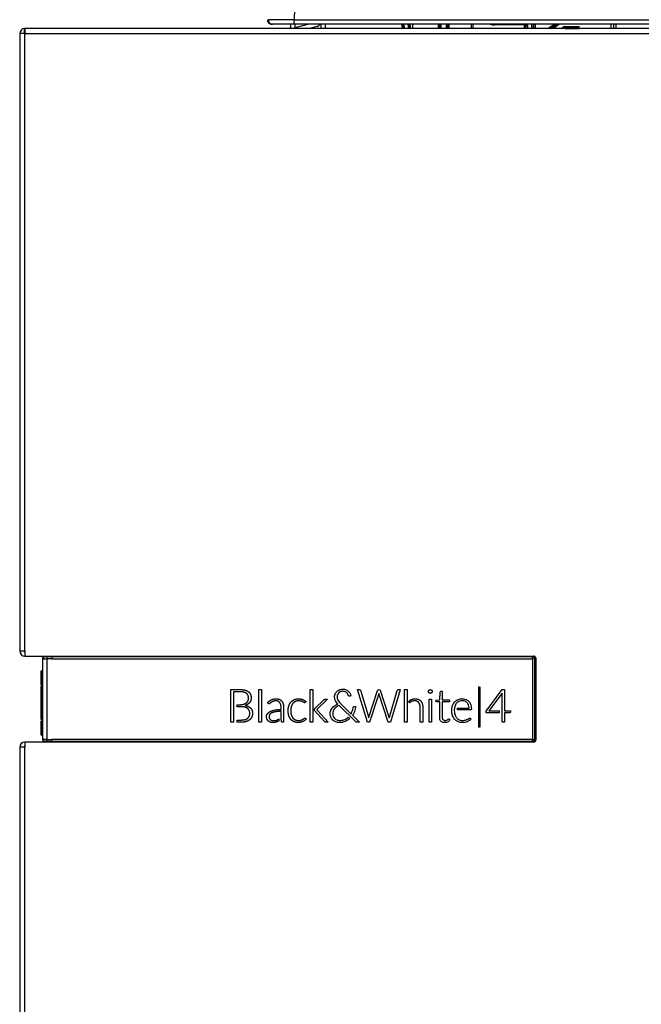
# Model space of a CAD drawing. Header units: millimetres. Extents: x 25 to 270, y 0 to 188.
# Tile 13 of 34: x 102 to 116, y 149 to 171. Entities that reach past the tile are written whole.
import ezdxf

# ---------------------------------------------------------------- set-up
doc = ezdxf.new("R2010")
doc.units = ezdxf.units.MM
doc.layers.add('134.124_BW4_CTM_', color=7, linetype='Continuous')
doc.layers.add('Standard', color=7, linetype='Continuous')

# ---------------------------------------------------------------- blocks, each defined once
blk = doc.blocks.new('SE2')
at = {"layer": '134.124_BW4_CTM_', "color": 7, "linetype": 'Continuous'}
for p, q in [((6.502, 51.988), (6.38, 48.5)), ((5.88, 48.4), (5.858, 48.4)), ((6.38, 48.4), (5.88, 48.4)), ((6.298, 48.4), (6.298, 48.318)), ((6.38, 48.5), (48.889, 48.5)), ((6.38, 48.4), (6.38, 48.5)), ((48.889, 48.4), (6.38, 48.4)), ((6.723, 48.4), (6.398, 48.313)), ((6.398, 48.4), (6.398, 48.318)), ((6.913, 48.347), (6.736, 48.3)), ((7, 48.4), (7, 48.3)), ((7.1, 48.4), (7.1, 48.3)), ((9.733, 48.3), (9.733, 48.4)), ((9.76, 48.4), (9.76, 48.3)), ((9.95, 48.3), (9.95, 48.4)), ((9.972, 48.4), (9.972, 48.3)), ((10.505, 48.3), (10.505, 48.4)), ((10.534, 48.4), (10.534, 48.3)), ((11.036, 48.381), (11.036, 48.4)), ((11.711, 48.381), (11.036, 48.381)), ((11.711, 48.381), (11.711, 48.4)), ((11.731, 48.3), (11.731, 48.361)), ((11.731, 48.361), (11.761, 48.361)), ((11.772, 48.372), (11.761, 48.361)), ((11.761, 48.361), (11.761, 48.3)), ((11.772, 48.3), (11.772, 48.372)), ((11.802, 48.372), (11.772, 48.372)), ((11.802, 48.372), (11.802, 48.3)), ((11.908, 48.3), (11.908, 48.4)), ((11.938, 48.4), (11.938, 48.3)), ((11.949, 48.3), (11.949, 48.4)), ((11.979, 48.4), (11.979, 48.3)), ((12.278, 48.3), (12.421, 48.4)), ((12.473, 48.4), (12.331, 48.3)), ((12.351, 48.3), (12.494, 48.4)), ((12.547, 48.4), (12.404, 48.3)), ((12.587, 48.3), (12.627, 48.328)), ((12.627, 48.328), (12.644, 48.303)), ((12.673, 48.342), (13.009, 48.342)), ((12.673, 48.312), (12.673, 48.342)), ((13.009, 48.3), (13.009, 48.342)), ((13.751, 48.3), (13.751, 48.4)), ((13.801, 48.4), (13.801, 48.3)), ((13.811, 48.3), (13.811, 48.4)), ((13.861, 48.4), (13.861, 48.3)), ((0.12, 48.18), (0, 48.18)), ((0, 48.18), (0, 33.82)), ((0.11, 48.197), (0.11, 48.3)), ((0.12, 48.3), (0.12, 48.18)), ((0.12, 48.3), (0.13, 48.3)), ((0.12, 33.82), (0.12, 48.18)), ((0.12, 48.18), (46.88, 48.18)), ((46.88, 48.3), (0.13, 48.3)), ((12.644, 48.303), (12.639, 48.3)), ((12.645, 48.3), (12.644, 48.303)), ((13.009, 48.312), (12.673, 48.312)), ((12.673, 48.312), (12.677, 48.301)), ((12.677, 48.301), (13.009, 48.301)), ((12.677, 48.3), (12.677, 48.301)), ((0, 33.82), (0.12, 33.82)), ((0.12, 33.82), (0.12, 33.7)), ((0.12, 33.7), (11.95, 33.7)), ((0.58, 33.69), (0.58, 33.69)), ((0.58, 33.69), (0.75, 33.69)), ((0.63, 33.689), (0.63, 33.639)), ((0.75, 33.69), (0.75, 33.7)), ((0.75, 33.689), (0.75, 33.69)), ((0.75, 33.69), (11.92, 33.69)), ((0.75, 33.689), (0.75, 33.639)), ((0.75, 33.689), (11.92, 33.689)), ((11.92, 33.69), (11.92, 33.7)), ((11.92, 33.689), (11.92, 33.69)), ((0.53, 33.64), (0.53, 33.639)), ((0.53, 33.639), (0.53, 31.761)), ((0.63, 33.639), (0.63, 31.761)), ((0.75, 33.639), (11.919, 33.639)), ((11.919, 33.639), (11.919, 31.761)), ((11.969, 33.64), (11.969, 31.76)), ((11.969, 33.64), (11.97, 33.64)), ((11.97, 33.64), (11.97, 31.76)), ((11.97, 33.64), (11.99, 33.64)), ((11.99, 33.64), (11.99, 31.76)), ((12, 33.65), (12, 31.75)), ((0.5, 33.033), (0.5, 33.352)), ((0.51, 33.362), (0.53, 33.363)), ((0.51, 33.362), (0.51, 33.035)), ((0.5, 32.225), (0.5, 33.003)), ((0.5, 33.003), (0.5, 33)), ((0.53, 33.014), (0.509, 33.013)), ((0.53, 33.014), (0.509, 33.013)), ((0.51, 33.013), (0.51, 32.215)), ((0.51, 33.01), (0.51, 33.013)), ((10.67, 32.05), (10.67, 32.987)), ((10.67, 32.987), (10.696, 32.987)), ((10.696, 32.987), (10.696, 32.05)), ((4.906, 32.161), (4.906, 32.921)), ((4.906, 32.921), (5.042, 32.921)), ((5.001, 32.87), (4.968, 32.87)), ((4.968, 32.87), (4.968, 32.161)), ((5.047, 32.87), (5.001, 32.87)), ((5.042, 32.921), (5.087, 32.921)), ((5.231, 32.911), (5.239, 32.909)), ((5.239, 32.909), (5.247, 32.906)), ((5.272, 32.832), (5.267, 32.836)), ((5.278, 32.827), (5.272, 32.832)), ((5.313, 32.874), (5.319, 32.87)), ((5.319, 32.87), (5.324, 32.866)), ((5.363, 32.814), (5.366, 32.808)), ((5.366, 32.808), (5.368, 32.802)), ((5.562, 32.161), (5.562, 32.924)), ((5.562, 32.924), (5.621, 32.924)), ((5.621, 32.924), (5.621, 32.161)), ((6.754, 32.161), (6.754, 32.924)), ((6.754, 32.924), (6.813, 32.924)), ((6.813, 32.924), (6.813, 32.161)), ((7.321, 32.767), (7.324, 32.788)), ((7.321, 32.736), (7.321, 32.767)), ((7.324, 32.788), (7.33, 32.812)), ((7.33, 32.812), (7.337, 32.828)), ((7.337, 32.828), (7.342, 32.837)), ((7.342, 32.837), (7.353, 32.855)), ((7.353, 32.855), (7.367, 32.872)), ((7.367, 32.872), (7.378, 32.883)), ((7.378, 32.883), (7.386, 32.889)), ((7.382, 32.789), (7.378, 32.767)), ((7.378, 32.767), (7.378, 32.74)), ((7.386, 32.8), (7.382, 32.789)), ((7.386, 32.889), (7.405, 32.901)), ((7.394, 32.818), (7.386, 32.8)), ((7.407, 32.836), (7.394, 32.818)), ((7.405, 32.901), (7.425, 32.912)), ((7.412, 32.842), (7.407, 32.836)), ((7.426, 32.854), (7.412, 32.842)), ((7.425, 32.912), (7.441, 32.919)), ((7.445, 32.866), (7.426, 32.854)), ((7.441, 32.919), (7.446, 32.92)), ((7.454, 32.87), (7.445, 32.866)), ((7.446, 32.92), (7.47, 32.926)), ((7.472, 32.876), (7.454, 32.87)), ((7.47, 32.926), (7.492, 32.929)), ((7.495, 32.88), (7.472, 32.876)), ((7.492, 32.929), (7.523, 32.93)), ((7.515, 32.882), (7.495, 32.88)), ((7.532, 32.88), (7.515, 32.882)), ((7.523, 32.93), (7.547, 32.927)), ((7.55, 32.877), (7.532, 32.88)), ((7.547, 32.927), (7.572, 32.921)), ((7.564, 32.872), (7.55, 32.877)), ((7.583, 32.862), (7.564, 32.872)), ((7.572, 32.921), (7.59, 32.915)), ((7.602, 32.847), (7.583, 32.862)), ((7.59, 32.915), (7.611, 32.904)), ((7.617, 32.829), (7.602, 32.847)), ((7.611, 32.904), (7.63, 32.892)), ((7.627, 32.814), (7.617, 32.829)), ((7.645, 32.772), (7.627, 32.814)), ((7.63, 32.892), (7.645, 32.88)), ((7.645, 32.88), (7.659, 32.864)), ((7.658, 32.765), (7.645, 32.772)), ((7.676, 32.767), (7.658, 32.765)), ((7.659, 32.864), (7.672, 32.846)), ((7.672, 32.846), (7.682, 32.83)), ((7.695, 32.774), (7.676, 32.767)), ((7.682, 32.83), (7.687, 32.816)), ((7.687, 32.816), (7.692, 32.797)), ((7.692, 32.797), (7.695, 32.774)), ((8.084, 32.161), (7.855, 32.921)), ((7.855, 32.921), (7.893, 32.921)), ((7.893, 32.921), (7.918, 32.917)), ((7.918, 32.917), (7.924, 32.905)), ((7.924, 32.905), (8.097, 32.316)), ((8.117, 32.281), (8.321, 32.903)), ((8.349, 32.821), (8.134, 32.161)), ((8.321, 32.903), (8.331, 32.917)), ((8.331, 32.917), (8.343, 32.922)), ((8.343, 32.922), (8.374, 32.915)), ((8.35, 32.827), (8.349, 32.821)), ((8.565, 32.164), (8.35, 32.827)), ((8.374, 32.915), (8.381, 32.906)), ((8.381, 32.906), (8.569, 32.334)), ((8.597, 32.283), (8.778, 32.903)), ((8.844, 32.916), (8.617, 32.161)), ((8.778, 32.903), (8.788, 32.917)), ((8.788, 32.917), (8.799, 32.921)), ((8.799, 32.921), (8.842, 32.921)), ((8.842, 32.921), (8.844, 32.916)), ((8.946, 32.161), (8.946, 32.924)), ((8.946, 32.924), (9.005, 32.924)), ((9.005, 32.924), (9.005, 32.161)), ((9.504, 32.893), (9.504, 32.894)), ((9.504, 32.892), (9.504, 32.893)), ((9.504, 32.859), (9.504, 32.86)), ((9.504, 32.86), (9.504, 32.86)), ((9.513, 32.907), (9.514, 32.908)), ((9.513, 32.907), (9.513, 32.907)), ((9.513, 32.846), (9.513, 32.847)), ((9.514, 32.846), (9.513, 32.846)), ((9.526, 32.916), (9.527, 32.916)), ((9.527, 32.837), (9.526, 32.837)), ((9.527, 32.916), (9.529, 32.917)), ((9.528, 32.837), (9.527, 32.837)), ((9.559, 32.917), (9.561, 32.916)), ((9.561, 32.837), (9.56, 32.837)), ((9.561, 32.916), (9.561, 32.916)), ((9.561, 32.837), (9.561, 32.837)), ((9.574, 32.908), (9.574, 32.907)), ((9.574, 32.907), (9.575, 32.907)), ((9.575, 32.847), (9.574, 32.846)), ((9.574, 32.846), (9.574, 32.846)), ((9.583, 32.894), (9.584, 32.893)), ((9.584, 32.86), (9.583, 32.859)), ((9.584, 32.893), (9.584, 32.892)), ((9.584, 32.86), (9.584, 32.86)), ((9.764, 32.682), (9.776, 32.861)), ((9.776, 32.861), (9.783, 32.879)), ((9.783, 32.879), (9.791, 32.884)), ((9.791, 32.884), (9.822, 32.884)), ((9.822, 32.884), (9.822, 32.682)), ((10.84, 32.421), (11.219, 32.923)), ((11.218, 32.841), (10.908, 32.426)), ((11.216, 32.161), (11.217, 32.834)), ((11.217, 32.834), (11.218, 32.841)), ((11.219, 32.923), (11.271, 32.923)), ((11.271, 32.923), (11.271, 32.426)), ((5.056, 32.521), (5.056, 32.57)), ((5.056, 32.57), (5.073, 32.57)), ((5.073, 32.57), (5.098, 32.57)), ((5.209, 32.581), (5.215, 32.583)), ((5.215, 32.583), (5.221, 32.585)), ((5.247, 32.553), (5.243, 32.552)), ((5.243, 32.552), (5.253, 32.55)), ((5.271, 32.613), (5.274, 32.617)), ((5.274, 32.617), (5.278, 32.62)), ((5.291, 32.573), (5.287, 32.571)), ((5.296, 32.576), (5.291, 32.573)), ((5.306, 32.66), (5.308, 32.665)), ((5.308, 32.665), (5.31, 32.669)), ((5.34, 32.615), (5.337, 32.611)), ((5.343, 32.619), (5.34, 32.615)), ((5.371, 32.667), (5.369, 32.662)), ((5.372, 32.672), (5.371, 32.667)), ((5.817, 32.601), (5.815, 32.599)), ((5.819, 32.603), (5.817, 32.601)), ((5.847, 32.624), (5.844, 32.622)), ((5.847, 32.682), (5.855, 32.686)), ((5.85, 32.627), (5.847, 32.624)), ((5.855, 32.686), (5.863, 32.689)), ((5.891, 32.647), (5.887, 32.646)), ((5.896, 32.649), (5.891, 32.647)), ((6.031, 32.696), (6.036, 32.693)), ((6.036, 32.693), (6.042, 32.691)), ((6.049, 32.615), (6.042, 32.624)), ((6.087, 32.658), (6.094, 32.649)), ((6.121, 32.597), (6.125, 32.585)), ((6.254, 32.533), (6.257, 32.542)), ((6.257, 32.542), (6.259, 32.55)), ((6.299, 32.623), (6.304, 32.629)), ((6.304, 32.629), (6.309, 32.635)), ((6.313, 32.525), (6.311, 32.518)), ((6.315, 32.532), (6.313, 32.525)), ((6.349, 32.597), (6.345, 32.592)), ((6.353, 32.602), (6.349, 32.597)), ((6.373, 32.683), (6.38, 32.687)), ((6.38, 32.687), (6.388, 32.69)), ((6.407, 32.642), (6.402, 32.64)), ((6.413, 32.645), (6.407, 32.642)), ((6.541, 32.651), (6.537, 32.652)), ((6.545, 32.65), (6.541, 32.651)), ((6.57, 32.693), (6.577, 32.69)), ((6.579, 32.636), (6.576, 32.637)), ((6.577, 32.69), (6.584, 32.687)), ((6.581, 32.635), (6.579, 32.636)), ((6.603, 32.621), (6.601, 32.622)), ((6.605, 32.619), (6.603, 32.621)), ((6.63, 32.615), (6.629, 32.615)), ((6.63, 32.616), (6.63, 32.615)), ((6.649, 32.644), (6.65, 32.643)), ((6.65, 32.643), (6.649, 32.644)), ((6.853, 32.476), (7.064, 32.678)), ((7.157, 32.698), (6.922, 32.475)), ((7.064, 32.678), (7.071, 32.684)), ((7.082, 32.693), (7.083, 32.694)), ((7.083, 32.694), (7.085, 32.695)), ((7.124, 32.698), (7.144, 32.698)), ((7.144, 32.698), (7.157, 32.698)), ((7.276, 32.505), (7.294, 32.524)), ((7.294, 32.524), (7.315, 32.541)), ((7.315, 32.541), (7.332, 32.553)), ((7.323, 32.718), (7.321, 32.736)), ((7.328, 32.698), (7.323, 32.718)), ((7.335, 32.676), (7.328, 32.698)), ((7.332, 32.553), (7.344, 32.561)), ((7.337, 32.671), (7.335, 32.676)), ((7.343, 32.657), (7.337, 32.671)), ((7.356, 32.635), (7.343, 32.657)), ((7.344, 32.561), (7.369, 32.575)), ((7.371, 32.614), (7.356, 32.635)), ((7.38, 32.529), (7.359, 32.515)), ((7.369, 32.575), (7.393, 32.585)), ((7.387, 32.592), (7.371, 32.614)), ((7.378, 32.74), (7.381, 32.717)), ((7.406, 32.544), (7.38, 32.529)), ((7.381, 32.717), (7.386, 32.698)), ((7.386, 32.698), (7.395, 32.678)), ((7.393, 32.585), (7.387, 32.592)), ((7.395, 32.678), (7.403, 32.665)), ((7.403, 32.665), (7.416, 32.645)), ((7.418, 32.55), (7.406, 32.544)), ((7.416, 32.645), (7.436, 32.619)), ((7.424, 32.552), (7.418, 32.55)), ((7.811, 32.173), (7.424, 32.552)), ((7.436, 32.619), (7.466, 32.588)), ((7.466, 32.588), (7.698, 32.359)), ((7.753, 32.511), (7.759, 32.524)), ((7.759, 32.524), (7.767, 32.529)), ((7.767, 32.529), (7.805, 32.529)), ((7.805, 32.529), (7.804, 32.507)), ((9.05, 32.659), (9.079, 32.678)), ((9.051, 32.61), (9.05, 32.659)), ((9.079, 32.678), (9.082, 32.679)), ((9.082, 32.632), (9.08, 32.63)), ((9.082, 32.679), (9.09, 32.684)), ((9.09, 32.636), (9.082, 32.632)), ((9.262, 32.695), (9.268, 32.693)), ((9.268, 32.693), (9.274, 32.69)), ((9.277, 32.617), (9.274, 32.621)), ((9.282, 32.612), (9.277, 32.617)), ((9.321, 32.656), (9.325, 32.652)), ((9.325, 32.652), (9.328, 32.647)), ((9.356, 32.594), (9.358, 32.587)), ((9.358, 32.587), (9.36, 32.581)), ((9.515, 32.162), (9.515, 32.698)), ((9.515, 32.698), (9.572, 32.698)), ((9.572, 32.698), (9.572, 32.162)), ((9.674, 32.676), (9.764, 32.682)), ((9.674, 32.648), (9.674, 32.676)), ((9.678, 32.64), (9.674, 32.648)), ((9.699, 32.635), (9.678, 32.64)), ((9.763, 32.635), (9.699, 32.635)), ((9.763, 32.278), (9.763, 32.635)), ((9.822, 32.682), (9.988, 32.682)), ((9.988, 32.635), (9.822, 32.635)), ((9.822, 32.635), (9.823, 32.266)), ((9.988, 32.682), (9.988, 32.635)), ((10.051, 32.51), (10.058, 32.539)), ((10.058, 32.539), (10.063, 32.555)), ((10.063, 32.555), (10.07, 32.57)), ((10.07, 32.57), (10.08, 32.59)), ((10.08, 32.59), (10.091, 32.608)), ((10.091, 32.608), (10.103, 32.625)), ((10.103, 32.625), (10.113, 32.637)), ((10.113, 32.524), (10.107, 32.492)), ((10.113, 32.637), (10.125, 32.648)), ((10.122, 32.551), (10.113, 32.524)), ((10.13, 32.568), (10.122, 32.551)), ((10.125, 32.648), (10.141, 32.661)), ((10.142, 32.588), (10.13, 32.568)), ((10.141, 32.661), (10.158, 32.673)), ((10.155, 32.606), (10.142, 32.588)), ((10.158, 32.608), (10.155, 32.606)), ((10.158, 32.673), (10.177, 32.683)), ((10.17, 32.62), (10.158, 32.608)), ((10.187, 32.632), (10.17, 32.62)), ((10.177, 32.683), (10.192, 32.69)), ((10.205, 32.643), (10.187, 32.632)), ((10.192, 32.69), (10.194, 32.691)), ((10.194, 32.691), (10.217, 32.698)), ((10.211, 32.646), (10.205, 32.643)), ((10.229, 32.652), (10.211, 32.646)), ((10.217, 32.698), (10.239, 32.703)), ((10.252, 32.658), (10.229, 32.652)), ((10.239, 32.703), (10.258, 32.706)), ((10.279, 32.66), (10.252, 32.658)), ((10.258, 32.706), (10.289, 32.707)), ((10.307, 32.66), (10.279, 32.66)), ((10.289, 32.707), (10.316, 32.705)), ((10.328, 32.656), (10.307, 32.66)), ((10.316, 32.705), (10.338, 32.701)), ((10.347, 32.65), (10.328, 32.656)), ((10.338, 32.701), (10.365, 32.694)), ((10.363, 32.643), (10.347, 32.65)), ((10.381, 32.631), (10.363, 32.643)), ((10.365, 32.694), (10.377, 32.688)), ((10.377, 32.688), (10.381, 32.687)), ((10.381, 32.687), (10.4, 32.676)), ((10.397, 32.618), (10.381, 32.631)), ((10.407, 32.606), (10.397, 32.618)), ((10.4, 32.676), (10.417, 32.664)), ((10.419, 32.588), (10.407, 32.606)), ((10.417, 32.664), (10.434, 32.65)), ((10.429, 32.568), (10.419, 32.588)), ((10.431, 32.563), (10.429, 32.568)), ((10.44, 32.533), (10.431, 32.563)), ((10.434, 32.65), (10.443, 32.64)), ((10.446, 32.492), (10.44, 32.533)), ((10.443, 32.64), (10.448, 32.634)), ((10.448, 32.634), (10.46, 32.617)), ((10.46, 32.617), (10.471, 32.598)), ((10.471, 32.598), (10.48, 32.578)), ((10.48, 32.578), (10.486, 32.564)), ((10.486, 32.564), (10.493, 32.534)), ((10.493, 32.534), (10.497, 32.505)), ((5.085, 32.521), (5.056, 32.521)), ((5.237, 32.511), (5.231, 32.512)), ((5.243, 32.509), (5.237, 32.511)), ((5.298, 32.481), (5.294, 32.484)), ((5.302, 32.478), (5.298, 32.481)), ((5.336, 32.434), (5.334, 32.439)), ((5.338, 32.43), (5.336, 32.434)), ((5.358, 32.5), (5.363, 32.495)), ((5.363, 32.495), (5.369, 32.489)), ((5.755, 32.353), (5.762, 32.363)), ((5.815, 32.347), (5.809, 32.34)), ((5.813, 32.406), (5.827, 32.413)), ((5.868, 32.382), (5.857, 32.377)), ((5.915, 32.442), (5.936, 32.446)), ((5.951, 32.405), (5.942, 32.403)), ((5.96, 32.406), (5.951, 32.405)), ((6.076, 32.283), (6.076, 32.314)), ((6.134, 32.475), (6.134, 32.432)), ((6.134, 32.432), (6.134, 32.161)), ((6.257, 32.314), (6.255, 32.322)), ((6.26, 32.305), (6.257, 32.314)), ((6.311, 32.339), (6.313, 32.332)), ((6.313, 32.332), (6.316, 32.325)), ((6.851, 32.475), (6.853, 32.476)), ((6.851, 32.432), (6.851, 32.475)), ((7.085, 32.181), (6.851, 32.432)), ((6.901, 32.455), (6.9, 32.455)), ((6.9, 32.455), (6.901, 32.455)), ((6.906, 32.459), (6.905, 32.459)), ((6.906, 32.46), (6.906, 32.459)), ((6.909, 32.449), (6.909, 32.448)), ((6.909, 32.448), (6.91, 32.447)), ((6.928, 32.429), (7.173, 32.161)), ((7.217, 32.376), (7.22, 32.397)), ((7.217, 32.346), (7.217, 32.376)), ((7.219, 32.326), (7.217, 32.346)), ((7.222, 32.307), (7.219, 32.326)), ((7.22, 32.397), (7.227, 32.422)), ((7.229, 32.286), (7.222, 32.307)), ((7.227, 32.422), (7.233, 32.438)), ((7.233, 32.438), (7.236, 32.444)), ((7.236, 32.444), (7.248, 32.466)), ((7.248, 32.466), (7.261, 32.487)), ((7.261, 32.487), (7.273, 32.502)), ((7.273, 32.502), (7.276, 32.505)), ((7.28, 32.393), (7.277, 32.373)), ((7.277, 32.373), (7.278, 32.339)), ((7.278, 32.339), (7.281, 32.321)), ((7.285, 32.415), (7.28, 32.393)), ((7.281, 32.321), (7.288, 32.301)), ((7.293, 32.435), (7.285, 32.415)), ((7.288, 32.301), (7.295, 32.287)), ((7.305, 32.456), (7.293, 32.435)), ((7.314, 32.469), (7.305, 32.456)), ((7.328, 32.486), (7.314, 32.469)), ((7.347, 32.504), (7.328, 32.486)), ((7.359, 32.515), (7.347, 32.504)), ((7.698, 32.359), (7.704, 32.36)), ((7.704, 32.36), (7.723, 32.402)), ((7.723, 32.402), (7.737, 32.438)), ((7.758, 32.356), (7.736, 32.322)), ((7.736, 32.322), (7.741, 32.317)), ((7.737, 32.438), (7.743, 32.457)), ((7.741, 32.317), (7.9, 32.161)), ((7.743, 32.457), (7.749, 32.486)), ((7.749, 32.486), (7.753, 32.511)), ((7.772, 32.385), (7.758, 32.356)), ((7.783, 32.412), (7.772, 32.385)), ((7.792, 32.442), (7.783, 32.412)), ((7.8, 32.476), (7.792, 32.442)), ((7.804, 32.507), (7.8, 32.476)), ((8.097, 32.316), (8.111, 32.263)), ((8.569, 32.334), (8.591, 32.263)), ((9.31, 32.427), (9.31, 32.469)), ((9.31, 32.161), (9.31, 32.427)), ((9.37, 32.47), (9.37, 32.427)), ((9.37, 32.427), (9.37, 32.161)), ((10.044, 32.46), (10.046, 32.486)), ((10.044, 32.422), (10.044, 32.46)), ((10.046, 32.398), (10.044, 32.422)), ((10.046, 32.486), (10.051, 32.51)), ((10.048, 32.376), (10.046, 32.398)), ((10.053, 32.352), (10.048, 32.376)), ((10.059, 32.328), (10.053, 32.352)), ((10.064, 32.311), (10.059, 32.328)), ((10.073, 32.29), (10.064, 32.311)), ((10.107, 32.492), (10.103, 32.452)), ((10.103, 32.452), (10.106, 32.39)), ((10.106, 32.39), (10.111, 32.358)), ((10.111, 32.358), (10.119, 32.33)), ((10.119, 32.33), (10.121, 32.326)), ((10.121, 32.326), (10.13, 32.305)), ((10.13, 32.305), (10.14, 32.286)), ((10.174, 32.446), (10.174, 32.487)), ((10.174, 32.487), (10.438, 32.487)), ((10.482, 32.446), (10.174, 32.446)), ((10.438, 32.487), (10.446, 32.492)), ((10.494, 32.451), (10.482, 32.446)), ((10.499, 32.467), (10.494, 32.451)), ((10.497, 32.505), (10.499, 32.467)), ((10.845, 32.39), (10.84, 32.421)), ((10.851, 32.382), (10.845, 32.39)), ((10.871, 32.377), (10.851, 32.382)), ((11.147, 32.377), (10.871, 32.377)), ((10.908, 32.426), (11.147, 32.426)), ((11.147, 32.426), (11.147, 32.377)), ((11.271, 32.426), (11.408, 32.426)), ((11.393, 32.377), (11.271, 32.377)), ((11.271, 32.377), (11.271, 32.161)), ((11.403, 32.381), (11.393, 32.377)), ((11.408, 32.398), (11.403, 32.381)), ((11.408, 32.426), (11.408, 32.398)), ((0.5, 32.22), (0.5, 32.219)), ((0.5, 31.871), (0.5, 32.195)), ((0.509, 32.209), (0.53, 32.208)), ((0.509, 32.209), (0.53, 32.208)), ((0.51, 32.215), (0.53, 32.214)), ((0.51, 32.209), (0.51, 32.211)), ((0.51, 32.197), (0.51, 31.861)), ((4.968, 32.161), (4.906, 32.161)), ((5.056, 32.161), (5.056, 32.213)), ((5.056, 32.213), (5.089, 32.213)), ((5.085, 32.161), (5.056, 32.161)), ((5.263, 32.175), (5.255, 32.173)), ((5.271, 32.178), (5.263, 32.175)), ((5.294, 32.25), (5.3, 32.255)), ((5.3, 32.255), (5.306, 32.26)), ((5.344, 32.217), (5.339, 32.212)), ((5.35, 32.221), (5.344, 32.217)), ((5.395, 32.283), (5.392, 32.277)), ((5.398, 32.29), (5.395, 32.283)), ((5.621, 32.161), (5.562, 32.161)), ((5.753, 32.225), (5.749, 32.234)), ((5.787, 32.183), (5.78, 32.189)), ((5.803, 32.255), (5.806, 32.248)), ((5.824, 32.223), (5.829, 32.219)), ((5.835, 32.159), (5.826, 32.162)), ((5.855, 32.205), (5.862, 32.203)), ((5.945, 32.159), (5.94, 32.158)), ((5.949, 32.16), (5.945, 32.159)), ((5.948, 32.203), (5.953, 32.204)), ((5.953, 32.204), (5.957, 32.205)), ((5.998, 32.178), (5.992, 32.175)), ((5.996, 32.221), (5.999, 32.223)), ((6.018, 32.236), (6.022, 32.239)), ((6.022, 32.239), (6.022, 32.191)), ((6.078, 32.241), (6.076, 32.283)), ((6.079, 32.241), (6.078, 32.241)), ((6.305, 32.227), (6.3, 32.233)), ((6.31, 32.221), (6.305, 32.227)), ((6.346, 32.266), (6.35, 32.261)), ((6.35, 32.261), (6.353, 32.257)), ((6.378, 32.173), (6.371, 32.176)), ((6.385, 32.17), (6.378, 32.173)), ((6.4, 32.22), (6.406, 32.218)), ((6.406, 32.218), (6.411, 32.215)), ((6.53, 32.16), (6.525, 32.159)), ((6.535, 32.161), (6.53, 32.16)), ((6.538, 32.21), (6.542, 32.212)), ((6.542, 32.212), (6.546, 32.213)), ((6.582, 32.176), (6.578, 32.174)), ((6.581, 32.229), (6.584, 32.231)), ((6.586, 32.177), (6.582, 32.176)), ((6.584, 32.231), (6.586, 32.232)), ((6.608, 32.248), (6.61, 32.25)), ((6.61, 32.25), (6.612, 32.252)), ((6.624, 32.2), (6.621, 32.198)), ((6.628, 32.203), (6.624, 32.2)), ((6.627, 32.26), (6.628, 32.26)), ((6.628, 32.26), (6.63, 32.26)), ((6.813, 32.161), (6.754, 32.161)), ((7.173, 32.161), (7.147, 32.161)), ((7.233, 32.277), (7.229, 32.286)), ((7.239, 32.264), (7.233, 32.277)), ((7.251, 32.246), (7.239, 32.264)), ((7.264, 32.229), (7.251, 32.246)), ((7.278, 32.213), (7.264, 32.229)), ((7.281, 32.21), (7.278, 32.213)), ((7.293, 32.2), (7.281, 32.21)), ((7.312, 32.188), (7.293, 32.2)), ((7.295, 32.287), (7.296, 32.284)), ((7.296, 32.284), (7.309, 32.266)), ((7.309, 32.266), (7.323, 32.25)), ((7.331, 32.177), (7.312, 32.188)), ((7.323, 32.25), (7.336, 32.239)), ((7.35, 32.168), (7.331, 32.177)), ((7.336, 32.239), (7.352, 32.228)), ((7.364, 32.164), (7.35, 32.168)), ((7.352, 32.228), (7.372, 32.218)), ((7.386, 32.158), (7.364, 32.164)), ((7.372, 32.218), (7.391, 32.211)), ((7.407, 32.155), (7.386, 32.158)), ((7.391, 32.211), (7.406, 32.207)), ((7.406, 32.207), (7.429, 32.203)), ((7.426, 32.153), (7.407, 32.155)), ((7.444, 32.152), (7.426, 32.153)), ((7.429, 32.203), (7.465, 32.203)), ((7.473, 32.155), (7.444, 32.152)), ((7.465, 32.203), (7.491, 32.206)), ((7.501, 32.159), (7.473, 32.155)), ((7.491, 32.206), (7.519, 32.212)), ((7.512, 32.161), (7.501, 32.159)), ((7.536, 32.167), (7.512, 32.161)), ((7.519, 32.212), (7.53, 32.216)), ((7.53, 32.216), (7.557, 32.226)), ((7.565, 32.178), (7.536, 32.167)), ((7.557, 32.226), (7.58, 32.237)), ((7.585, 32.186), (7.565, 32.178)), ((7.58, 32.237), (7.589, 32.242)), ((7.607, 32.198), (7.585, 32.186)), ((7.589, 32.242), (7.612, 32.257)), ((7.633, 32.214), (7.607, 32.198)), ((7.612, 32.257), (7.634, 32.276)), ((7.648, 32.225), (7.633, 32.214)), ((7.634, 32.276), (7.667, 32.242)), ((7.667, 32.242), (7.648, 32.225)), ((7.824, 32.164), (7.811, 32.173)), ((7.865, 32.161), (7.824, 32.164)), ((7.9, 32.161), (7.865, 32.161)), ((8.134, 32.161), (8.084, 32.161)), ((8.111, 32.263), (8.117, 32.281)), ((8.566, 32.161), (8.565, 32.164)), ((8.617, 32.161), (8.566, 32.161)), ((8.591, 32.263), (8.597, 32.283)), ((9.005, 32.161), (8.946, 32.161)), ((9.37, 32.161), (9.31, 32.161)), ((9.572, 32.162), (9.515, 32.162)), ((9.765, 32.25), (9.763, 32.278)), ((9.769, 32.227), (9.765, 32.25)), ((9.775, 32.212), (9.769, 32.227)), ((9.784, 32.196), (9.775, 32.212)), ((9.79, 32.187), (9.784, 32.196)), ((9.798, 32.18), (9.79, 32.187)), ((9.81, 32.17), (9.798, 32.18)), ((9.823, 32.163), (9.81, 32.17)), ((9.823, 32.266), (9.828, 32.243)), ((9.836, 32.158), (9.823, 32.163)), ((9.828, 32.243), (9.832, 32.235)), ((9.832, 32.235), (9.843, 32.219)), ((9.848, 32.155), (9.836, 32.158)), ((9.843, 32.219), (9.848, 32.216)), ((9.848, 32.216), (9.866, 32.207)), ((9.881, 32.153), (9.848, 32.155)), ((9.866, 32.207), (9.878, 32.204)), ((9.878, 32.204), (9.903, 32.203)), ((9.902, 32.154), (9.881, 32.153)), ((9.923, 32.158), (9.902, 32.154)), ((9.903, 32.203), (9.924, 32.209)), ((9.942, 32.164), (9.923, 32.158)), ((9.924, 32.209), (9.947, 32.221)), ((9.961, 32.174), (9.942, 32.164)), ((9.947, 32.221), (9.963, 32.233)), ((9.979, 32.184), (9.961, 32.174)), ((9.963, 32.233), (9.967, 32.236)), ((9.967, 32.236), (9.977, 32.239)), ((9.977, 32.239), (9.983, 32.234)), ((10.002, 32.206), (9.979, 32.184)), ((9.983, 32.234), (10.002, 32.206)), ((10.083, 32.271), (10.073, 32.29)), ((10.094, 32.253), (10.083, 32.271)), ((10.106, 32.236), (10.094, 32.253)), ((10.117, 32.223), (10.106, 32.236)), ((10.132, 32.21), (10.117, 32.223)), ((10.148, 32.198), (10.132, 32.21)), ((10.14, 32.286), (10.151, 32.268)), ((10.165, 32.186), (10.148, 32.198)), ((10.151, 32.268), (10.16, 32.257)), ((10.16, 32.257), (10.175, 32.243)), ((10.182, 32.177), (10.165, 32.186)), ((10.175, 32.243), (10.192, 32.231)), ((10.197, 32.17), (10.182, 32.177)), ((10.192, 32.231), (10.209, 32.221)), ((10.22, 32.163), (10.197, 32.17)), ((10.209, 32.221), (10.221, 32.216)), ((10.241, 32.158), (10.22, 32.163)), ((10.221, 32.216), (10.242, 32.209)), ((10.261, 32.156), (10.241, 32.158)), ((10.242, 32.209), (10.262, 32.205)), ((10.304, 32.154), (10.261, 32.156)), ((10.262, 32.205), (10.283, 32.204)), ((10.283, 32.204), (10.318, 32.204)), ((10.345, 32.159), (10.304, 32.154)), ((10.318, 32.204), (10.343, 32.208)), ((10.343, 32.208), (10.367, 32.213)), ((10.377, 32.166), (10.345, 32.159)), ((10.367, 32.213), (10.39, 32.222)), ((10.402, 32.174), (10.377, 32.166)), ((10.39, 32.222), (10.414, 32.233)), ((10.428, 32.186), (10.402, 32.174)), ((10.414, 32.233), (10.444, 32.252)), ((10.451, 32.198), (10.428, 32.186)), ((10.444, 32.252), (10.456, 32.259)), ((10.472, 32.213), (10.451, 32.198)), ((10.456, 32.259), (10.471, 32.258)), ((10.471, 32.258), (10.491, 32.233)), ((10.491, 32.233), (10.472, 32.213)), ((11.271, 32.161), (11.216, 32.161)), ((0.51, 31.861), (0.53, 31.86)), ((10.696, 32.05), (10.67, 32.05)), ((11.95, 31.7), (0.12, 31.7)), ((0.12, 31.7), (0.12, 31.58)), ((0.53, 31.761), (0.53, 31.76)), ((0.561, 31.714), (0.58, 31.71)), ((0.58, 31.71), (0.58, 31.71)), ((0.75, 31.71), (0.58, 31.71)), ((0.63, 31.711), (0.63, 31.761)), ((11.919, 31.761), (0.75, 31.761)), ((0.75, 31.711), (0.75, 31.761)), ((11.92, 31.711), (0.75, 31.711)), ((0.75, 31.711), (0.75, 31.71)), ((11.92, 31.71), (0.75, 31.71)), ((0.75, 31.71), (0.75, 31.7)), ((11.92, 31.711), (11.92, 31.71)), ((11.92, 31.71), (11.92, 31.7)), ((11.969, 31.76), (11.97, 31.76)), ((11.97, 31.76), (11.99, 31.76)), ((0.12, 31.58), (0, 31.58)), ((0, 31.58), (0, 5.82)), ((0.12, 5.82), (0.12, 31.58))]:
    blk.add_line(p, q, dxfattribs=at)
for centre, radius, start, end in [((5.726, -12.371), 60.875, 89.38443, 89.94931), ((5.857, 48.501), 0.101, 225.051, 270.102), ((6.882, 48.461), 0.118, 285, 328.7678), ((8.651, 48.295), 0.25, 1.2487, 24.9478), ((8.651, 48.295), 0.264, 1.1822, 23.5365), ((8.651, 48.295), 0.294, 1.0616, 21.0142), ((8.634, 48.282), 0.44, 2.3303, 15.6352), ((8.634, 48.282), 0.44, 2.3303, 15.6352), ((8.606, 48.293), 0.48, 0.8337, 12.9538), ((8.615, 48.293), 0.528, 0.7591, 11.7481), ((7.228, 48.336), 2.539, 359.0639, 1.4864), ((3.43, 48.301), 6.367, 359.9354, 0.9059), ((16.28, 48.301), 6.367, 179.0941, 180.0646), ((12.482, 48.336), 2.539, 178.5135, 180.9361), ((11.036, 48.65), 0.269, 248.0805, 270), ((11.711, 48.361), 0.05, 0.0211, 53.5484), ((11.722, 48.372), 0.05, 359.9836, 34.2328), ((0.12, 48.18), 0.12, 94.7802, 180), ((0.12, 48.18), 0.02, 120, 180), ((0.12, 48.18), 0.12, 90, 94.7802), ((0.12, 48.18), 0.02, 90, 120), ((0.13, 48.18), 0.12, 90, 94.7802), ((6.28, 48.318), 0.018, 270, 0), ((6.28, 48.318), 0.118, 351.2257, 360), ((12.673, 48.262), 0.05, 89.9965, 125.0035), ((12.677, 48.251), 0.05, 90.0055, 100.6258), ((0.12, 33.82), 0.12, 180, 270), ((0.12, 33.82), 0.02, 180, 270), ((0.58, 33.639), 0.05, 90.3348, 179.9699), ((0.6, 33.638), 0.05, 91, 180), ((0.58, 33.71), 0.02, 270.5, 330.5732), ((0.574, 33.688), 0.00564, 5.3002, 15.0496), ((0.61, 35.333), 1.645, 268.9534, 270.6985), ((0.752, 0.009), 33.68, 90.0037, 90.2082), ((9.028, 33.725), 2.892, 358.3025, 359.2934), ((11.92, 33.64), 0.0498, 0, 90), ((11.92, 33.64), 0.049, 0.035, 89.965), ((11.95, 33.65), 0.05, 0, 90), ((11.92, 33.64), 0.0698, 0, 58.5863), ((0.752, 0.272), 33.367, 90.0031, 90.2091), ((12.035, 29.288), 4.353, 90.8729, 91.5312), ((0.51, 33.352), 0.01, 92, 180), ((6.528, 32.332), 0.163, 307.5793, 322.4792), ((0.51, 31.871), 0.01, 180, 268), ((0.12, 31.58), 0.12, 90, 180), ((0.591, 24.327), 7.434, 89.7018, 90.4726), ((0.58, 31.761), 0.05, 180.0301, 269.6655), ((0.58, 31.76), 0.05, 180, 269.5), ((0.6, 31.762), 0.05, 180, 269), ((0.61, 29.896), 1.816, 89.3837, 90.9645), ((0.574, 31.712), 0.00608, 345.7408, 354.3243), ((0.58, 31.69), 0.02, 29.4268, 89.5), ((0.752, 65.12), 33.359, 269.7908, 269.9969), ((0.752, 65.39), 33.679, 269.7918, 269.9963), ((7.568, 31.645), 4.353, 0.8729, 1.5312), ((12.005, 34.652), 2.892, 268.3025, 269.2934), ((11.92, 31.76), 0.049, 270.035, 359.965), ((11.92, 31.76), 0.0498, 270, 360), ((11.95, 31.75), 0.05, 270, 0), ((11.92, 31.76), 0.0698, 301.4143, 360), ((0.12, 31.58), 0.02, 90, 180)]:
    blk.add_arc(centre, radius, start, end, dxfattribs=at)
for centre, major_axis, ratio, start_param, end_param in [((5.857, 48.5), (-0.0851, 0.0526), 0.999659, 0.518643, 1.3363), ((5.88, 48.5), (0, -0.1), 0.999848, 4.677488, 6.283185), ((11.711, 48.361), (-0.0141, -0.0141), 0.999695, 2.356347, 3.926839), ((11.722, 48.372), (-0.0566, -0.0566), 0.999695, 2.356347, 2.708418), ((12.673, 48.262), (0.0241, -0.0763), 0.999833, 2.836208, 3.446977)]:
    blk.add_ellipse(centre, major_axis=major_axis, ratio=ratio, start_param=start_param, end_param=end_param, dxfattribs=at)
for points, knots in [([(9.044, 48.3), (9.043, 48.326), (9.038, 48.352), (9.034, 48.377), (9.027, 48.401)], [0, 0, 0, 0.506296, 0.506296, 1, 1, 1]), ([(5.267, 32.836), (5.233, 32.857), (5.204, 32.862), (5.175, 32.868), (5.151, 32.869), (5.126, 32.87), (5.125, 32.87), (5.124, 32.87), (5.116, 32.87), (5.108, 32.87), (5.089, 32.87), (5.069, 32.87), (5.047, 32.87)], [0, 0, 0, 0.302264, 0.302264, 0.541149, 0.541149, 0.654812, 0.654812, 0.694729, 0.694729, 0.816263, 0.816263, 1, 1, 1]), ([(5.087, 32.921), (5.108, 32.921), (5.116, 32.921), (5.124, 32.921), (5.126, 32.921), (5.128, 32.921), (5.149, 32.921), (5.17, 32.92), (5.188, 32.918), (5.206, 32.916), (5.231, 32.911)], [0, 0, 0, 0.197734, 0.197734, 0.26829, 0.26829, 0.42683, 0.42683, 0.695771, 0.695771, 1, 1, 1]), ([(5.31, 32.669), (5.314, 32.683), (5.316, 32.692), (5.318, 32.702), (5.319, 32.708), (5.32, 32.714), (5.318, 32.735), (5.317, 32.756), (5.31, 32.778), (5.304, 32.8), (5.278, 32.827)], [0, 0, 0, 0.141572, 0.141572, 0.23405, 0.23405, 0.392207, 0.392207, 0.652444, 0.652444, 1, 1, 1]), ([(5.368, 32.802), (5.379, 32.771), (5.38, 32.748), (5.382, 32.724), (5.381, 32.71), (5.38, 32.696), (5.372, 32.672)], [0, 0, 0, 0.422167, 0.422167, 0.702504, 0.702504, 1, 1, 1]), ([(9.504, 32.86), (9.501, 32.867), (9.501, 32.875), (9.5, 32.883), (9.504, 32.892)], [0, 0, 0, 0.468595, 0.468595, 1, 1, 1]), ([(9.56, 32.837), (9.553, 32.834), (9.545, 32.833), (9.537, 32.833), (9.528, 32.837)], [0, 0, 0, 0.474749, 0.474749, 1, 1, 1]), ([(9.529, 32.917), (9.54, 32.921), (9.547, 32.92), (9.554, 32.919), (9.559, 32.917)], [0, 0, 0, 0.608376, 0.608376, 1, 1, 1]), ([(9.584, 32.892), (9.588, 32.883), (9.588, 32.875), (9.587, 32.867), (9.584, 32.86)], [0, 0, 0, 0.530087, 0.530087, 1, 1, 1]), ([(5.098, 32.57), (5.112, 32.57), (5.119, 32.57), (5.126, 32.57), (5.126, 32.57), (5.127, 32.57), (5.145, 32.57), (5.162, 32.571), (5.176, 32.573), (5.19, 32.575), (5.209, 32.581)], [0, 0, 0, 0.182825, 0.182825, 0.250115, 0.250115, 0.412517, 0.412517, 0.693022, 0.693022, 1, 1, 1]), ([(5.764, 32.62), (5.764, 32.62), (5.766, 32.621), (5.767, 32.622), (5.781, 32.636), (5.796, 32.649), (5.81, 32.659), (5.824, 32.669), (5.847, 32.682)], [0, 0, 0, 0.020941, 0.020941, 0.224954, 0.224954, 0.580818, 0.580818, 1, 1, 1]), ([(5.815, 32.599), (5.805, 32.591), (5.8, 32.59), (5.795, 32.589), (5.788, 32.59), (5.782, 32.591), (5.778, 32.596), (5.775, 32.602), (5.772, 32.606), (5.769, 32.611), (5.767, 32.614), (5.765, 32.618), (5.764, 32.62)], [0, 0, 0, 0.26111, 0.26111, 0.424218, 0.424218, 0.601555, 0.601555, 0.770783, 0.770783, 0.909453, 0.909453, 1, 1, 1]), ([(5.863, 32.689), (5.903, 32.704), (5.932, 32.706), (5.962, 32.708), (5.982, 32.707), (6.001, 32.705), (6.031, 32.696)], [0, 0, 0, 0.419004, 0.419004, 0.706356, 0.706356, 1, 1, 1]), ([(6.042, 32.624), (6.02, 32.645), (6.002, 32.651), (5.984, 32.656), (5.967, 32.657), (5.951, 32.658), (5.936, 32.657), (5.92, 32.656), (5.896, 32.649)], [0, 0, 0, 0.307143, 0.307143, 0.534368, 0.534368, 0.738807, 0.738807, 1, 1, 1]), ([(5.936, 32.446), (5.97, 32.451), (5.994, 32.454), (6.017, 32.456), (6.048, 32.457), (6.079, 32.458), (6.077, 32.459), (6.075, 32.461), (6.076, 32.467), (6.076, 32.473), (6.076, 32.484), (6.076, 32.495), (6.076, 32.502), (6.076, 32.508), (6.075, 32.527), (6.074, 32.545), (6.07, 32.566), (6.066, 32.588), (6.049, 32.615)], [0, 0, 0, 0.191409, 0.191409, 0.371915, 0.371915, 0.469488, 0.469488, 0.495168, 0.495168, 0.55213, 0.55213, 0.610391, 0.610391, 0.692259, 0.692259, 0.824954, 0.824954, 1, 1, 1]), ([(6.125, 32.585), (6.13, 32.566), (6.131, 32.553), (6.133, 32.54), (6.134, 32.526), (6.134, 32.512), (6.134, 32.503), (6.134, 32.494), (6.134, 32.475)], [0, 0, 0, 0.297387, 0.297387, 0.541151, 0.541151, 0.749218, 0.749218, 1, 1, 1]), ([(6.255, 32.322), (6.243, 32.367), (6.24, 32.42), (6.238, 32.472), (6.254, 32.533)], [0, 0, 0, 0.461455, 0.461455, 1, 1, 1]), ([(6.388, 32.69), (6.427, 32.704), (6.456, 32.706), (6.484, 32.707), (6.509, 32.706), (6.534, 32.704), (6.57, 32.693)], [0, 0, 0, 0.376238, 0.376238, 0.66465, 0.66465, 1, 1, 1]), ([(6.537, 32.652), (6.517, 32.657), (6.502, 32.658), (6.488, 32.659), (6.465, 32.657), (6.442, 32.656), (6.413, 32.645)], [0, 0, 0, 0.28036, 0.28036, 0.575241, 0.575241, 1, 1, 1]), ([(6.584, 32.687), (6.603, 32.678), (6.615, 32.671), (6.627, 32.663), (6.639, 32.652), (6.647, 32.646), (6.649, 32.644)], [0, 0, 0, 0.477114, 0.477114, 0.884651, 0.884651, 1, 1, 1]), ([(6.651, 32.642), (6.65, 32.64), (6.646, 32.636), (6.643, 32.631), (6.64, 32.627), (6.636, 32.622), (6.635, 32.62), (6.633, 32.617), (6.63, 32.616)], [0, 0, 0, 0.230611, 0.230611, 0.563589, 0.563589, 0.821104, 0.821104, 1, 1, 1]), ([(7.071, 32.684), (7.073, 32.686), (7.074, 32.687), (7.076, 32.689), (7.082, 32.693)], [0, 0, 0, 0.326869, 0.326869, 1, 1, 1]), ([(7.085, 32.695), (7.091, 32.698), (7.096, 32.698), (7.101, 32.698), (7.102, 32.698), (7.103, 32.698), (7.108, 32.698), (7.113, 32.698), (7.124, 32.698)], [0, 0, 0, 0.295389, 0.295389, 0.44856, 0.44856, 0.605319, 0.605319, 1, 1, 1]), ([(9.08, 32.63), (9.07, 32.624), (9.064, 32.619), (9.057, 32.614), (9.057, 32.614), (9.057, 32.614), (9.055, 32.612), (9.053, 32.611), (9.051, 32.61)], [0, 0, 0, 0.562939, 0.562939, 0.798205, 0.798205, 0.873573, 0.873573, 1, 1, 1]), ([(9.09, 32.684), (9.131, 32.703), (9.161, 32.705), (9.191, 32.707), (9.211, 32.706), (9.232, 32.705), (9.262, 32.695)], [0, 0, 0, 0.421976, 0.421976, 0.706086, 0.706086, 1, 1, 1]), ([(9.274, 32.621), (9.242, 32.654), (9.207, 32.656), (9.171, 32.658), (9.15, 32.656), (9.128, 32.654), (9.09, 32.636)], [0, 0, 0, 0.391516, 0.391516, 0.679393, 0.679393, 1, 1, 1]), ([(9.31, 32.469), (9.31, 32.487), (9.31, 32.494), (9.31, 32.501), (9.31, 32.503), (9.311, 32.504), (9.31, 32.522), (9.309, 32.539), (9.304, 32.561), (9.3, 32.583), (9.282, 32.612)], [0, 0, 0, 0.168097, 0.168097, 0.225458, 0.225458, 0.354741, 0.354741, 0.623349, 0.623349, 1, 1, 1]), ([(9.36, 32.581), (9.365, 32.562), (9.367, 32.548), (9.369, 32.535), (9.369, 32.52), (9.37, 32.506), (9.37, 32.503), (9.37, 32.501), (9.37, 32.494), (9.37, 32.488), (9.37, 32.47)], [0, 0, 0, 0.300112, 0.300112, 0.549811, 0.549811, 0.698834, 0.698834, 0.779314, 0.779314, 1, 1, 1]), ([(5.231, 32.512), (5.212, 32.517), (5.198, 32.519), (5.185, 32.52), (5.17, 32.521), (5.154, 32.521), (5.153, 32.521), (5.151, 32.521), (5.144, 32.521), (5.137, 32.521), (5.121, 32.521), (5.105, 32.521), (5.085, 32.521)], [0, 0, 0, 0.225654, 0.225654, 0.422556, 0.422556, 0.537151, 0.537151, 0.594887, 0.594887, 0.752469, 0.752469, 1, 1, 1]), ([(5.306, 32.26), (5.333, 32.289), (5.34, 32.312), (5.347, 32.335), (5.348, 32.357), (5.35, 32.378), (5.349, 32.386), (5.348, 32.394), (5.346, 32.405), (5.344, 32.415), (5.338, 32.43)], [0, 0, 0, 0.342458, 0.342458, 0.592457, 0.592457, 0.75256, 0.75256, 0.855972, 0.855972, 1, 1, 1]), ([(5.369, 32.489), (5.396, 32.457), (5.403, 32.433), (5.41, 32.408), (5.411, 32.387), (5.413, 32.366), (5.411, 32.345), (5.409, 32.325), (5.398, 32.29)], [0, 0, 0, 0.311886, 0.311886, 0.531764, 0.531764, 0.728144, 0.728144, 1, 1, 1]), ([(5.749, 32.234), (5.74, 32.258), (5.738, 32.288), (5.736, 32.317), (5.755, 32.353)], [0, 0, 0, 0.443899, 0.443899, 1, 1, 1]), ([(5.809, 32.34), (5.798, 32.321), (5.797, 32.3), (5.795, 32.278), (5.803, 32.255)], [0, 0, 0, 0.479637, 0.479637, 1, 1, 1]), ([(6.076, 32.314), (6.076, 32.331), (6.076, 32.349), (6.076, 32.368), (6.076, 32.384), (6.076, 32.4), (6.076, 32.407), (6.076, 32.414), (6.077, 32.416), (6.078, 32.418), (6.052, 32.416), (6.027, 32.413), (6.008, 32.412), (5.988, 32.41), (5.96, 32.406)], [0, 0, 0, 0.158555, 0.158555, 0.317137, 0.317137, 0.42181, 0.42181, 0.462722, 0.462722, 0.575814, 0.575814, 0.780585, 0.780585, 1, 1, 1]), ([(6.311, 32.518), (6.299, 32.466), (6.301, 32.421), (6.302, 32.376), (6.311, 32.339)], [0, 0, 0, 0.541593, 0.541593, 1, 1, 1]), ([(6.922, 32.475), (6.917, 32.471), (6.916, 32.469), (6.914, 32.467), (6.913, 32.466), (6.911, 32.465), (6.906, 32.46)], [0, 0, 0, 0.417833, 0.417833, 0.611628, 0.611628, 1, 1, 1]), ([(6.91, 32.447), (6.916, 32.441), (6.918, 32.439), (6.92, 32.437), (6.922, 32.435), (6.923, 32.434), (6.928, 32.429)], [0, 0, 0, 0.418876, 0.418876, 0.63491, 0.63491, 1, 1, 1]), ([(5.255, 32.173), (5.23, 32.167), (5.212, 32.165), (5.195, 32.162), (5.175, 32.162), (5.154, 32.161), (5.153, 32.161), (5.152, 32.161), (5.145, 32.161), (5.137, 32.161), (5.121, 32.161), (5.105, 32.161), (5.085, 32.161)], [0, 0, 0, 0.253367, 0.253367, 0.475123, 0.475123, 0.601335, 0.601335, 0.650045, 0.650045, 0.786266, 0.786266, 1, 1, 1]), ([(5.089, 32.213), (5.105, 32.213), (5.12, 32.213), (5.136, 32.213), (5.144, 32.213), (5.151, 32.213), (5.151, 32.213), (5.151, 32.213), (5.176, 32.214), (5.202, 32.215), (5.23, 32.221), (5.259, 32.227), (5.294, 32.25)], [0, 0, 0, 0.149546, 0.149546, 0.259082, 0.259082, 0.294411, 0.294411, 0.413265, 0.413265, 0.668227, 0.668227, 1, 1, 1]), ([(5.94, 32.158), (5.917, 32.153), (5.9, 32.153), (5.884, 32.152), (5.87, 32.153), (5.857, 32.154), (5.835, 32.159)], [0, 0, 0, 0.379181, 0.379181, 0.658766, 0.658766, 1, 1, 1]), ([(5.862, 32.203), (5.877, 32.199), (5.887, 32.198), (5.896, 32.198), (5.912, 32.198), (5.927, 32.199), (5.948, 32.203)], [0, 0, 0, 0.291344, 0.291344, 0.575717, 0.575717, 1, 1, 1]), ([(6.022, 32.191), (6.02, 32.19), (6.018, 32.188), (6.015, 32.187), (6.013, 32.186), (6.011, 32.185), (6.009, 32.183), (6.007, 32.182), (5.998, 32.178)], [0, 0, 0, 0.185687, 0.185687, 0.384392, 0.384392, 0.561327, 0.561327, 1, 1, 1]), ([(5.999, 32.223), (6.007, 32.227), (6.01, 32.23), (6.013, 32.232), (6.015, 32.234), (6.016, 32.235), (6.018, 32.236)], [0, 0, 0, 0.559047, 0.559047, 0.811734, 0.811734, 1, 1, 1]), ([(6.134, 32.161), (6.132, 32.161), (6.127, 32.161), (6.122, 32.161), (6.116, 32.161), (6.11, 32.161), (6.104, 32.162), (6.098, 32.163), (6.094, 32.166), (6.09, 32.168), (6.088, 32.175), (6.085, 32.181), (6.085, 32.187), (6.084, 32.192), (6.083, 32.204), (6.082, 32.216), (6.08, 32.227), (6.079, 32.237), (6.079, 32.241)], [0, 0, 0, 0.059278, 0.059278, 0.151493, 0.151493, 0.25451, 0.25451, 0.34494, 0.34494, 0.439258, 0.439258, 0.543147, 0.543147, 0.690626, 0.690626, 0.878767, 0.878767, 1, 1, 1]), ([(6.525, 32.159), (6.501, 32.155), (6.488, 32.154), (6.474, 32.154), (6.448, 32.155), (6.421, 32.157), (6.385, 32.17)], [0, 0, 0, 0.26526, 0.26526, 0.548958, 0.548958, 1, 1, 1]), ([(6.411, 32.215), (6.44, 32.205), (6.473, 32.203), (6.506, 32.201), (6.538, 32.21)], [0, 0, 0, 0.491314, 0.491314, 1, 1, 1]), ([(6.63, 32.26), (6.637, 32.259), (6.64, 32.256), (6.642, 32.253), (6.643, 32.252), (6.644, 32.251), (6.647, 32.247), (6.65, 32.243), (6.654, 32.239), (6.657, 32.235), (6.657, 32.232)], [0, 0, 0, 0.269134, 0.269134, 0.399474, 0.399474, 0.555492, 0.555492, 0.815783, 0.815783, 1, 1, 1]), ([(7.147, 32.161), (7.134, 32.161), (7.128, 32.161), (7.122, 32.161), (7.115, 32.161), (7.108, 32.161), (7.102, 32.166), (7.095, 32.171), (7.094, 32.172), (7.093, 32.172), (7.091, 32.174), (7.09, 32.176), (7.085, 32.181)], [0, 0, 0, 0.268628, 0.268628, 0.459814, 0.459814, 0.667244, 0.667244, 0.803915, 0.803915, 0.861749, 0.861749, 1, 1, 1])]:
    blk.add_open_spline(points, degree=2, knots=knots, dxfattribs=at)
for points, degree in [([(0.58, 33.69), (0.564, 33.69), (0.548, 33.683), (0.536, 33.671), (0.53, 33.655), (0.53, 33.64)], 5), ([(0.53, 33.639), (0.53, 33.639), (0.543, 33.639), (0.567, 33.639), (0.599, 33.639), (0.63, 33.639)], 5), ([(5.247, 32.906), (5.285, 32.894), (5.313, 32.874)], 2), ([(5.324, 32.866), (5.348, 32.843), (5.363, 32.814)], 2), ([(9.504, 32.894), (9.508, 32.901), (9.513, 32.907)], 2), ([(9.513, 32.847), (9.508, 32.852), (9.504, 32.859)], 2), ([(9.514, 32.908), (9.519, 32.913), (9.526, 32.916)], 2), ([(9.526, 32.837), (9.519, 32.841), (9.514, 32.846)], 2), ([(9.561, 32.916), (9.568, 32.913), (9.574, 32.908)], 2), ([(9.574, 32.846), (9.568, 32.841), (9.561, 32.837)], 2), ([(9.575, 32.907), (9.58, 32.901), (9.583, 32.894)], 2), ([(9.583, 32.859), (9.58, 32.852), (9.575, 32.847)], 2), ([(5.221, 32.585), (5.249, 32.597), (5.271, 32.613)], 2), ([(5.287, 32.571), (5.269, 32.561), (5.247, 32.553)], 2), ([(5.253, 32.55), (5.316, 32.533), (5.358, 32.5)], 2), ([(5.278, 32.62), (5.296, 32.639), (5.306, 32.66)], 2), ([(5.337, 32.611), (5.319, 32.592), (5.296, 32.576)], 2), ([(5.369, 32.662), (5.359, 32.639), (5.343, 32.619)], 2), ([(5.844, 32.622), (5.83, 32.612), (5.819, 32.603)], 2), ([(5.887, 32.646), (5.866, 32.637), (5.85, 32.627)], 2), ([(6.042, 32.691), (6.068, 32.678), (6.087, 32.658)], 2), ([(6.094, 32.649), (6.111, 32.626), (6.121, 32.597)], 2), ([(6.259, 32.55), (6.275, 32.591), (6.299, 32.623)], 2), ([(6.309, 32.635), (6.337, 32.664), (6.373, 32.683)], 2), ([(6.345, 32.592), (6.327, 32.566), (6.315, 32.532)], 2), ([(6.402, 32.64), (6.374, 32.625), (6.353, 32.602)], 2), ([(6.576, 32.637), (6.563, 32.644), (6.545, 32.65)], 2), ([(6.601, 32.622), (6.593, 32.628), (6.581, 32.635)], 2), ([(6.629, 32.615), (6.621, 32.61), (6.605, 32.619)], 2), ([(9.274, 32.69), (9.301, 32.677), (9.321, 32.656)], 2), ([(9.328, 32.647), (9.345, 32.623), (9.356, 32.594)], 2), ([(5.294, 32.484), (5.272, 32.499), (5.243, 32.509)], 2), ([(5.334, 32.439), (5.321, 32.461), (5.302, 32.478)], 2), ([(5.762, 32.363), (5.781, 32.387), (5.813, 32.406)], 2), ([(5.857, 32.377), (5.831, 32.363), (5.815, 32.347)], 2), ([(5.827, 32.413), (5.864, 32.43), (5.915, 32.442)], 2), ([(5.942, 32.403), (5.9, 32.395), (5.868, 32.382)], 2), ([(6.3, 32.233), (6.276, 32.265), (6.26, 32.305)], 2), ([(6.316, 32.325), (6.328, 32.292), (6.346, 32.266)], 2), ([(5.339, 32.212), (5.309, 32.191), (5.271, 32.178)], 2), ([(5.392, 32.277), (5.375, 32.246), (5.35, 32.221)], 2), ([(5.78, 32.189), (5.764, 32.204), (5.753, 32.225)], 2), ([(5.826, 32.162), (5.805, 32.17), (5.787, 32.183)], 2), ([(5.806, 32.248), (5.814, 32.234), (5.824, 32.223)], 2), ([(5.829, 32.219), (5.841, 32.21), (5.855, 32.205)], 2), ([(5.992, 32.175), (5.972, 32.166), (5.949, 32.16)], 2), ([(5.957, 32.205), (5.977, 32.211), (5.996, 32.221)], 2), ([(6.371, 32.176), (6.337, 32.194), (6.31, 32.221)], 2), ([(6.353, 32.257), (6.374, 32.235), (6.4, 32.22)], 2), ([(6.578, 32.174), (6.558, 32.166), (6.535, 32.161)], 2), ([(6.546, 32.213), (6.566, 32.221), (6.581, 32.229)], 2), ([(6.586, 32.232), (6.599, 32.241), (6.608, 32.248)], 2), ([(6.621, 32.198), (6.605, 32.187), (6.586, 32.177)], 2), ([(6.612, 32.252), (6.62, 32.259), (6.627, 32.26)], 2)]:
    blk.add_open_spline(points, degree=degree, dxfattribs=at)

msp = doc.modelspace()

# ---------------------------------------------------------------- block references
at = {"layer": 'Standard', "color": 7}
msp.add_blockref('SE2', (101.8799, 122.9787), dxfattribs=at)

doc.saveas('drawing.dxf')
